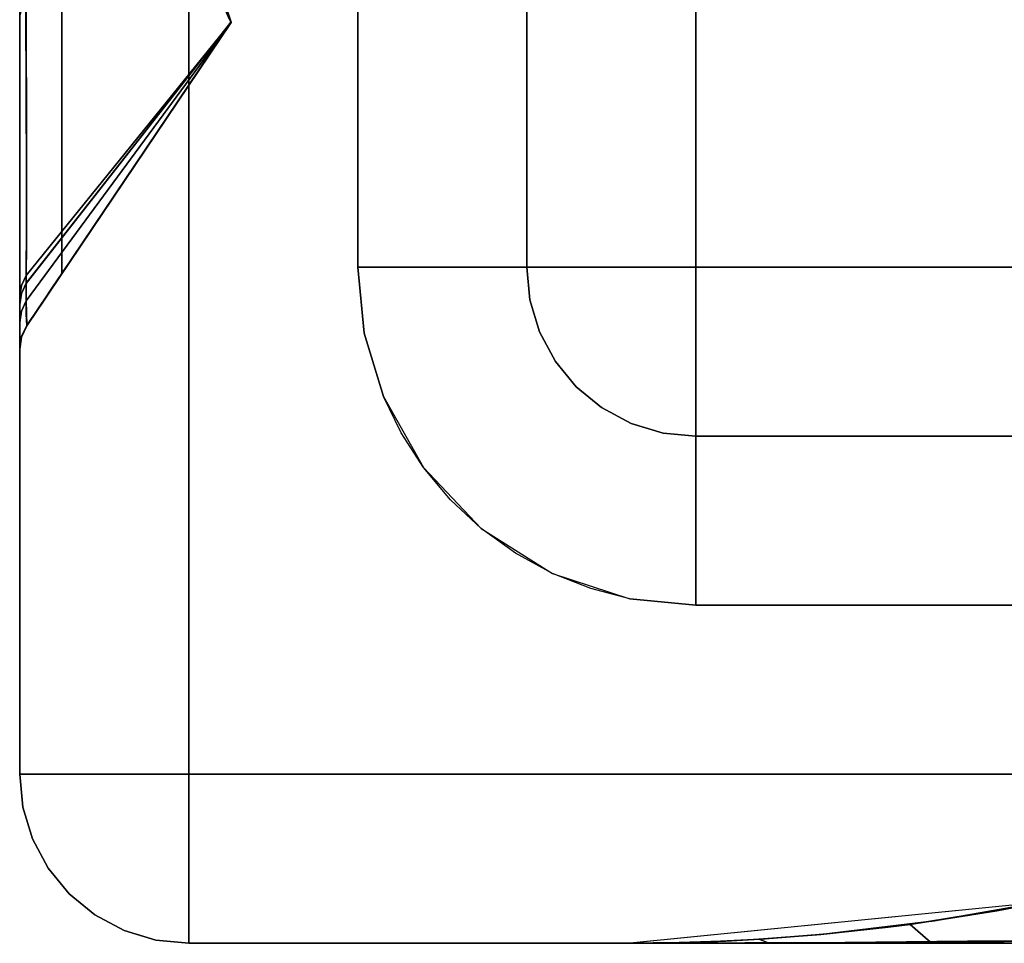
# Model space of a CAD drawing. Header units: centimetres. Extents: x -18 to 18, y -18 to 18.
# Tile 1 of 45: x -18 to -15.7, y -18 to -15.8. Entities that reach past the tile are written whole.
import ezdxf

# ---------------------------------------------------------------- set-up
doc = ezdxf.new("R2010")
doc.units = ezdxf.units.CM
doc.layers.get('0').update_dxf_attribs({"true_color": 0x5890e1})

msp = doc.modelspace()

# ---------------------------------------------------------------- linework, layer by layer
at = {"color": 183, "true_color": 0x8c58e1}
for points in [[(-17.9923, -17.6, 0), (-18, -17.6, 0), (-18, 17.6, 0), (-17.9923, 17.6, 0), (-17.9695, 17.6, 0), (-17.9325, 17.6, 0), (-17.8827, 17.6, 0), (-17.8221, 17.6, 0), (-17.753, 17.6, 0), (-17.678, 17.6, 0), (-17.6, 17.6, 0), (-17.6, -17.6, 0), (-17.678, -17.6, 0), (-17.753, -17.6, 0), (-17.8221, -17.6, 0), (-17.8827, -17.6, 0), (-17.9325, -17.6, 0), (-17.9695, -17.6, 0)], [(-18, 17.6, 0), (-18, -17.6, 0), (-18, -17.6, 0), (-18, 17.6, 0)], [(-17.678, 17.6, 0), (-17.753, 17.6, 0), (-17.8221, 17.6, 0), (-17.8827, 17.6, 0), (-17.9325, 17.6, 0), (-17.9695, 17.6, 0), (-17.9923, 17.6, 0), (-18, 17.6, 0), (-18, -17.6, 0), (-17.9923, -17.6, 0), (-17.9695, -17.6, 0), (-17.9325, -17.6, 0), (-17.8827, -17.6, 0), (-17.8221, -17.6, 0), (-17.753, -17.6, 0), (-17.678, -17.6, 0), (-17.6, -17.6, 0), (-17.6, 17.6, 0)], [(17.6, 17.6, 0), (17.6, -17.6, 0), (-17.6, -17.6, 0), (-17.6, 17.6, 0)], [(-17.6, 17.6, 0), (-17.6, -17.6, 0), (17.6, -17.6, 0), (17.6, 17.6, 0)], [(-17.2, -16.4, 0), (-17.2, 16.4, 0), (-17.1227, 16.4, 0), (-17.0469, 16.4, 0), (-16.9771, 16.4, 0), (-16.9171, 16.4, 0), (-16.8678, 16.4, 0), (-16.8304, 16.4, 0), (-16.8075, 16.4, 0), (-16.8, 16.4, 0), (-16.8, -16.4, 0), (-16.8075, -16.4, 0), (-16.8304, -16.4, 0), (-16.8678, -16.4, 0), (-16.9171, -16.4, 0), (-16.9771, -16.4, 0), (-17.0469, -16.4, 0), (-17.1227, -16.4, 0)], [(-16.7923, -16.4, 0), (-16.8, -16.4, 0), (-16.8, 16.4, 0), (-16.7923, 16.4, 0), (-16.7695, 16.4, 0), (-16.7325, 16.4, 0), (-16.6827, 16.4, 0), (-16.6221, 16.4, 0), (-16.553, 16.4, 0), (-16.478, 16.4, 0), (-16.4, 16.4, 0), (-16.4, -16.4, 0), (-16.478, -16.4, 0), (-16.553, -16.4, 0), (-16.6221, -16.4, 0), (-16.6827, -16.4, 0), (-16.7325, -16.4, 0), (-16.7695, -16.4, 0)], [(-16.4, 16.4, 0), (16.4, 16.4, 0), (16.4, -16.4, 0), (-16.4, -16.4, 0)], [(-18, -16.5935, 0), (-18, -13.6169, 0), (-18, -13.6169, 0), (-18, -13.6174, 0), (-18, -13.6178, 0), (-18, -13.6177, 0), (-18, -13.618, 0), (-18, -13.6343, 0), (-18, -13.6333, 0), (-18, -13.7209, 0), (-18, -13.8863, 0), (-18, -14.1196, 0), (-18, -14.4087, 0), (-18, -14.7385, 0), (-18, -15.09, 0), (-18, -15.4429, 0), (-18, -15.7767, 0), (-18, -16.1876, 0), (-18, -16.3468, 0), (-18, -16.469, 0), (-18, -16.469, 0), (-18, -16.5623, 0), (-18, -16.5935, 0)], [(-17.9984, -13.7425, 0), (-18, -13.6169, 0), (-18, -16.5935, 0), (-17.9956, -16.5643, 0), (-17.9829, -16.5376, 0), (-17.9643, -16.51, 0), (-17.9438, -16.4794, 0), (-17.9221, -16.4472, 0), (-17.9, -16.4144, 0), (-17.9, -14.6161, 0), (-17.9121, -14.554, 0), (-17.9235, -14.4918, 0), (-17.9439, -14.3672, 0), (-17.9611, -14.2425, 0), (-17.9751, -14.1178, 0), (-17.986, -13.9929, 0), (-17.9938, -13.8678, 0)], [(-18, -13.6176, 0), (-18, -13.6176, 0), (-18, -13.6176, 0), (-18, -13.6176, 0), (-18, -13.6394, 0), (-18, -13.6389, 0), (-18, -13.6646, 0), (-18, -13.775, 0), (-18, -13.9448, 0), (-18, -14.3234, 0), (-18, -14.6753, 0), (-18, -15.0576, 0), (-18, -15.444, 0), (-18, -15.8079, 0), (-18, -16.0262, 0), (-18, -16.2162, 0), (-18, -16.3717, 0), (-18, -16.4879, 0), (-18, -16.5301, 0), (-18, -16.593, 0), (-18, -16.5938, 0), (-18, -16.5939, 0)], [(-17.9985, -13.7414, 0), (-18, -13.6176, 0), (-18, -16.5937, 0), (-17.9958, -16.5651, 0), (-17.9829, -16.538, 0), (-17.9672, -16.5147, 0), (-17.9469, -16.4846, 0), (-17.9238, -16.4503, 0), (-17.9, -16.4148, 0), (-17.9, -14.6169, 0), (-17.9122, -14.5547, 0), (-17.9236, -14.4924, 0), (-17.944, -14.3676, 0), (-17.9612, -14.2426, 0), (-17.9753, -14.1176, 0), (-17.9861, -13.9924, 0), (-17.9939, -13.8669, 0)], [(-18, -13.6178, 0), (-18, -13.6178, 0), (-18, -13.6178, 0), (-18, -13.6178, 0), (-18, -13.6397, 0), (-18, -13.6686, 0), (-18, -13.7785, 0), (-18, -13.9451, 0), (-18, -14.3237, 0), (-18, -14.6756, 0), (-18, -15.0579, 0), (-18, -15.4443, 0), (-18, -15.8082, 0), (-18, -16.0265, 0), (-18, -16.2164, 0), (-18, -16.3719, 0), (-18, -16.4882, 0), (-18, -16.5304, 0), (-18, -16.5932, 0), (-18, -16.5941, 0), (-18, -16.5942, 0)], [(-18, -13.6178, 0), (-18, -13.6178, 0), (-18, -13.6178, 0), (-18, -13.6178, 0), (-18, -13.6397, 0), (-18, -13.6686, 0), (-18, -13.7785, 0), (-18, -13.9451, 0), (-18, -14.3237, 0), (-18, -14.6756, 0), (-18, -15.0579, 0), (-18, -15.4443, 0), (-18, -15.8082, 0), (-18, -16.0265, 0), (-18, -16.2164, 0), (-18, -16.3719, 0), (-18, -16.4882, 0), (-18, -16.5304, 0), (-18, -16.5932, 0), (-18, -16.5941, 0), (-18, -16.5942, 0)], [(-18, -13.6178, 0), (-18, -13.6178, 0), (-18, -13.6178, 0), (-18, -13.6178, 0), (-18, -13.6397, 0), (-18, -13.6686, 0), (-18, -13.7785, 0), (-18, -13.9451, 0), (-18, -14.3237, 0), (-18, -14.6756, 0), (-18, -15.0579, 0), (-18, -15.4443, 0), (-18, -15.8082, 0), (-18, -16.0265, 0), (-18, -16.2164, 0), (-18, -16.3719, 0), (-18, -16.4882, 0), (-18, -16.5304, 0), (-18, -16.5932, 0), (-18, -16.5941, 0), (-18, -16.5942, 0)], [(-18, -13.6178, 0), (-18, -13.6178, 0), (-18, -13.6178, 0), (-18, -13.6178, 0), (-18, -13.6397, 0), (-18, -13.6686, 0), (-18, -13.7785, 0), (-18, -13.9451, 0), (-18, -14.3237, 0), (-18, -14.6756, 0), (-18, -15.0579, 0), (-18, -15.4443, 0), (-18, -15.8082, 0), (-18, -16.0265, 0), (-18, -16.2164, 0), (-18, -16.3719, 0), (-18, -16.4882, 0), (-18, -16.5304, 0), (-18, -16.5932, 0), (-18, -16.5941, 0), (-18, -16.5942, 0)], [(-17.9985, -13.7417, 0), (-18, -13.6178, 0), (-18, -16.594, 0), (-17.9958, -16.5654, 0), (-17.9829, -16.5383, 0), (-17.9672, -16.515, 0), (-17.9469, -16.4849, 0), (-17.9238, -16.4505, 0), (-17.9, -16.4151, 0), (-17.9, -14.6172, 0), (-17.9122, -14.555, 0), (-17.9236, -14.4927, 0), (-17.944, -14.3679, 0), (-17.9612, -14.2429, 0), (-17.9753, -14.1179, 0), (-17.9861, -13.9926, 0), (-17.9939, -13.8672, 0)], [(-17.9985, -13.7417, 0), (-18, -13.6178, 0), (-18, -16.594, 0), (-17.9958, -16.5654, 0), (-17.9829, -16.5383, 0), (-17.9672, -16.515, 0), (-17.9469, -16.4849, 0), (-17.9238, -16.4505, 0), (-17.9, -16.4151, 0), (-17.9, -14.6172, 0), (-17.9122, -14.555, 0), (-17.9236, -14.4927, 0), (-17.944, -14.3679, 0), (-17.9612, -14.2429, 0), (-17.9753, -14.1179, 0), (-17.9861, -13.9926, 0), (-17.9939, -13.8672, 0)], [(-17.9985, -13.7417, 0), (-18, -13.6178, 0), (-18, -16.594, 0), (-17.9958, -16.5654, 0), (-17.9829, -16.5383, 0), (-17.9672, -16.515, 0), (-17.9469, -16.4849, 0), (-17.9238, -16.4505, 0), (-17.9, -16.4151, 0), (-17.9, -14.6172, 0), (-17.9122, -14.555, 0), (-17.9236, -14.4927, 0), (-17.944, -14.3679, 0), (-17.9612, -14.2429, 0), (-17.9753, -14.1179, 0), (-17.9861, -13.9926, 0), (-17.9939, -13.8672, 0)], [(-17.9985, -13.7417, 0), (-18, -13.6178, 0), (-18, -16.594, 0), (-17.9958, -16.5654, 0), (-17.9829, -16.5383, 0), (-17.9672, -16.515, 0), (-17.9469, -16.4849, 0), (-17.9238, -16.4505, 0), (-17.9, -16.4151, 0), (-17.9, -14.6172, 0), (-17.9122, -14.555, 0), (-17.9236, -14.4927, 0), (-17.944, -14.3679, 0), (-17.9612, -14.2429, 0), (-17.9753, -14.1179, 0), (-17.9861, -13.9926, 0), (-17.9939, -13.8672, 0)], [(-17.9, -16.4144, 0), (-17.4999, -15.8201, 0), (-17.9, -14.6161, 0)], [(-17.9, -16.4148, 0), (-17.4999, -15.8207, 0), (-17.9, -14.6169, 0)], [(-17.9, -16.4151, 0), (-17.4999, -15.821, 0), (-17.9, -14.6172, 0)], [(-17.9, -16.4151, 0), (-17.4999, -15.821, 0), (-17.9, -14.6172, 0)], [(-17.9, -16.4151, 0), (-17.4999, -15.821, 0), (-17.9, -14.6172, 0)], [(-17.9, -16.4151, 0), (-17.4999, -15.821, 0), (-17.9, -14.6172, 0)], [(-17.6464, -15.4775, 0), (-17.6305, -15.5179, 0), (-17.6012, -15.5906, 0), (-17.5722, -15.6597, 0), (-17.5454, -15.7214, 0), (-17.5227, -15.772, 0), (-17.5064, -15.8071, 0), (-17.5002, -15.8199, 0), (-17.9844, -16.4379, 0), (-17.9839, -16.3253, 0), (-17.9841, -16.1757, 0), (-17.9847, -15.9932, 0), (-17.9857, -15.7835, 0)], [(-17.6464, -15.4778, 0), (-17.6305, -15.5181, 0), (-17.6012, -15.5909, 0), (-17.5722, -15.66, 0), (-17.5454, -15.7217, 0), (-17.5227, -15.7723, 0), (-17.5064, -15.8074, 0), (-17.5002, -15.8202, 0), (-17.9844, -16.4382, 0), (-17.9839, -16.3256, 0), (-17.9841, -16.1759, 0), (-17.9847, -15.9935, 0), (-17.9857, -15.7838, 0)], [(-17.6464, -15.4778, 0), (-17.6305, -15.5181, 0), (-17.6012, -15.5909, 0), (-17.5722, -15.66, 0), (-17.5454, -15.7217, 0), (-17.5227, -15.7723, 0), (-17.5064, -15.8074, 0), (-17.5002, -15.8202, 0), (-17.9844, -16.4382, 0), (-17.9839, -16.3256, 0), (-17.9841, -16.1759, 0), (-17.9847, -15.9935, 0), (-17.9857, -15.7838, 0)], [(-17.6464, -15.4778, 0), (-17.6305, -15.5181, 0), (-17.6012, -15.5909, 0), (-17.5722, -15.66, 0), (-17.5454, -15.7217, 0), (-17.5227, -15.7723, 0), (-17.5064, -15.8074, 0), (-17.5002, -15.8202, 0), (-17.9844, -16.4382, 0), (-17.9839, -16.3256, 0), (-17.9841, -16.1759, 0), (-17.9847, -15.9935, 0), (-17.9857, -15.7838, 0)], [(-17.6464, -15.4778, 0), (-17.6305, -15.5181, 0), (-17.6012, -15.5909, 0), (-17.5722, -15.66, 0), (-17.5454, -15.7217, 0), (-17.5227, -15.7723, 0), (-17.5064, -15.8074, 0), (-17.5002, -15.8202, 0), (-17.9844, -16.4382, 0), (-17.9839, -16.3256, 0), (-17.9841, -16.1759, 0), (-17.9847, -15.9935, 0), (-17.9857, -15.7838, 0)], [(-17.61, -15.5682, 0), (-17.586, -15.6263, 0), (-17.5809, -15.6384, 0), (-17.5532, -15.7031, 0), (-17.5284, -15.7586, 0), (-17.5089, -15.801, 0), (-17.4998, -15.8201, 0), (-17.9845, -16.4198, 0), (-17.9838, -16.3011, 0), (-17.9836, -16.1475, 0), (-17.9839, -15.9629, 0), (-17.9847, -15.7527, 0), (-17.6409, -15.4908, 0)], [(-17.9961, -15.7642, 0), (-17.9847, -15.7527, 0), (-17.9836, -16.1475, 0), (-17.9845, -16.4198, 0), (-17.996, -16.4434, 0), (-18, -16.469, 0), (-18, -16.3468, 0), (-18, -16.1876, 0), (-18, -15.7767, 0)], [(-18, -16.0262, 0), (-18, -15.8079, 0), (-17.9963, -15.7952, 0), (-17.9857, -15.7835, 0), (-17.9841, -16.1757, 0), (-17.9839, -16.3253, 0), (-17.9844, -16.4379, 0), (-17.996, -16.4619, 0), (-18, -16.4879, 0), (-18, -16.3717, 0), (-18, -16.2162, 0)], [(-17.9839, -16.3256, 0), (-17.9844, -16.4382, 0), (-17.996, -16.4622, 0), (-18, -16.4882, 0), (-18, -16.3719, 0), (-18, -16.2164, 0), (-18, -16.0265, 0), (-18, -15.8082, 0), (-17.9963, -15.7955, 0), (-17.9857, -15.7838, 0), (-17.9841, -16.1759, 0)], [(-17.9963, -15.7955, 0), (-17.9857, -15.7838, 0), (-17.9841, -16.1759, 0), (-17.9839, -16.3256, 0), (-17.9844, -16.4382, 0), (-17.996, -16.4622, 0), (-18, -16.4882, 0), (-18, -16.3719, 0), (-18, -16.2164, 0), (-18, -16.0265, 0), (-18, -15.8082, 0)], [(-17.9839, -16.3256, 0), (-17.9844, -16.4382, 0), (-17.996, -16.4622, 0), (-18, -16.4882, 0), (-18, -16.3719, 0), (-18, -16.2164, 0), (-18, -16.0265, 0), (-18, -15.8082, 0), (-17.9963, -15.7955, 0), (-17.9857, -15.7838, 0), (-17.9841, -16.1759, 0)], [(-17.9839, -16.3256, 0), (-17.9844, -16.4382, 0), (-17.996, -16.4622, 0), (-18, -16.4882, 0), (-18, -16.3719, 0), (-18, -16.2164, 0), (-18, -16.0265, 0), (-18, -15.8082, 0), (-17.9963, -15.7955, 0), (-17.9857, -15.7838, 0), (-17.9841, -16.1759, 0)], [(-17.9845, -16.4198, 0), (-17.4998, -15.8201, 0), (-17.4998, -15.8201, 0), (-17.4998, -15.8201, 0), (-17.9829, -16.5377, 0), (-17.985, -16.5106, 0)], [(-17.5002, -15.8199, 0), (-17.4998, -15.8207, 0), (-17.4998, -15.8207, 0), (-17.9847, -16.4792, 0), (-17.9844, -16.4379, 0)], [(-17.5002, -15.8202, 0), (-17.4998, -15.821, 0), (-17.4998, -15.821, 0), (-17.9847, -16.4795, 0), (-17.9844, -16.4382, 0)], [(-17.5002, -15.8202, 0), (-17.4998, -15.821, 0), (-17.4998, -15.821, 0), (-17.9847, -16.4795, 0), (-17.9844, -16.4382, 0)], [(-17.5002, -15.8202, 0), (-17.4998, -15.821, 0), (-17.4998, -15.821, 0), (-17.9847, -16.4795, 0), (-17.9844, -16.4382, 0)], [(-17.5002, -15.8202, 0), (-17.4998, -15.821, 0), (-17.4998, -15.821, 0), (-17.9847, -16.4795, 0), (-17.9844, -16.4382, 0)], [(-17.9834, -16.5379, 0), (-17.9847, -16.4792, 0), (-17.4998, -15.8207, 0), (-17.4998, -15.8207, 0)], [(-17.9834, -16.5382, 0), (-17.9847, -16.4795, 0), (-17.4998, -15.821, 0), (-17.4998, -15.821, 0)], [(-17.9834, -16.5382, 0), (-17.9847, -16.4795, 0), (-17.4998, -15.821, 0), (-17.4998, -15.821, 0)], [(-17.9834, -16.5382, 0), (-17.9847, -16.4795, 0), (-17.4998, -15.821, 0), (-17.4998, -15.821, 0)], [(-17.9834, -16.5382, 0), (-17.9847, -16.4795, 0), (-17.4998, -15.821, 0), (-17.4998, -15.821, 0)], [(-17.983, -16.538, 0), (-17.9834, -16.5379, 0), (-17.4998, -15.8207, 0), (-17.4998, -15.8207, 0)], [(-17.983, -16.5383, 0), (-17.9834, -16.5382, 0), (-17.4998, -15.821, 0), (-17.4998, -15.821, 0)], [(-17.983, -16.5383, 0), (-17.9834, -16.5382, 0), (-17.4998, -15.821, 0), (-17.4998, -15.821, 0)], [(-17.983, -16.5383, 0), (-17.9834, -16.5382, 0), (-17.4998, -15.821, 0), (-17.4998, -15.821, 0)], [(-17.983, -16.5383, 0), (-17.9834, -16.5382, 0), (-17.4998, -15.821, 0), (-17.4998, -15.821, 0)], [(-17.4998, -15.8207, 0), (-17.4999, -15.8207, 0), (-17.9, -16.4148, 0), (-17.9469, -16.4846, 0), (-17.9672, -16.5147, 0), (-17.9829, -16.538, 0), (-17.983, -16.538, 0)], [(-17.4998, -15.821, 0), (-17.4999, -15.821, 0), (-17.9, -16.4151, 0), (-17.9469, -16.4849, 0), (-17.9672, -16.515, 0), (-17.9829, -16.5383, 0), (-17.983, -16.5383, 0)], [(-17.4998, -15.821, 0), (-17.4999, -15.821, 0), (-17.9, -16.4151, 0), (-17.9469, -16.4849, 0), (-17.9672, -16.515, 0), (-17.9829, -16.5383, 0), (-17.983, -16.5383, 0)], [(-17.4998, -15.821, 0), (-17.4999, -15.821, 0), (-17.9, -16.4151, 0), (-17.9469, -16.4849, 0), (-17.9672, -16.515, 0), (-17.9829, -16.5383, 0), (-17.983, -16.5383, 0)], [(-17.4998, -15.821, 0), (-17.4999, -15.821, 0), (-17.9, -16.4151, 0), (-17.9469, -16.4849, 0), (-17.9672, -16.515, 0), (-17.9829, -16.5383, 0), (-17.983, -16.5383, 0)], [(-17.4998, -15.8201, 0), (-17.4999, -15.8201, 0), (-17.9, -16.4144, 0), (-17.9438, -16.4794, 0), (-17.9643, -16.51, 0), (-17.9829, -16.5376, 0), (-17.9829, -16.5377, 0)], [(-16.9171, -16.4, 0), (-16.8678, -16.4, 0), (-16.8304, -16.4, 0), (-16.8075, -16.4, 0), (-16.8, -16.4, 0), (-16.7924, -16.4773, 0), (-16.7695, -16.5531, 0), (-16.7321, -16.6229, 0), (-16.6828, -16.6828, 0), (-16.6228, -16.7322, 0), (-16.553, -16.7696, 0), (-16.4773, -16.7925, 0), (-16.4, -16.8, 0), (-16.4, -16.8067, 0), (-16.4, -16.8281, 0), (-16.4, -16.8652, 0), (-16.4, -16.9172, 0), (-16.4, -16.9811, 0), (-16.4, -17.0528, 0), (-16.4, -17.1272, 0), (-16.4, -17.2, 0), (-16.556, -17.1846, 0), (-16.6484, -17.1604, 0), (-16.7393, -17.1245, 0), (-16.8264, -17.0769, 0), (-16.9075, -17.0184, 0), (-16.9807, -16.9503, 0), (-17.0443, -16.8741, 0), (-17.0973, -16.7921, 0), (-17.1391, -16.7061, 0), (-17.1846, -16.5561, 0), (-17.2, -16.4, 0), (-17.1227, -16.4, 0), (-17.0469, -16.4, 0), (-16.9771, -16.4, 0)], [(-16.4, -16.4, 0), (-16.4, -16.4, 0), (-16.4, -16.478, 0), (-16.4, -16.553, 0), (-16.4, -16.6222, 0), (-16.4, -16.6828, 0), (-16.4, -16.7325, 0), (-16.4, -16.7695, 0), (-16.4, -16.7923, 0), (-16.4, -16.8, 0), (-16.4773, -16.7925, 0), (-16.553, -16.7696, 0), (-16.6228, -16.7322, 0), (-16.6828, -16.6828, 0), (-16.7321, -16.6229, 0), (-16.7695, -16.5531, 0), (-16.7924, -16.4773, 0), (-16.8, -16.4, 0), (-16.7923, -16.4, 0), (-16.7695, -16.4, 0), (-16.7325, -16.4, 0), (-16.6827, -16.4, 0), (-16.6221, -16.4, 0), (-16.553, -16.4, 0), (-16.478, -16.4, 0), (-16.4, -16.4, 0), (-16.4, -16.4, 0), (-16.4, -16.4, 0), (-16.4, -16.4, 0), (-16.4, -16.4, 0), (-16.4, -16.4, 0), (-16.4, -16.4, 0), (-16.4, -16.4, 0), (-16.4, -16.4, 0), (-16.4, -16.4, 0), (-16.4, -16.4, 0), (-16.4, -16.4, 0), (-16.4, -16.4, 0), (-16.4, -16.4, 0), (-16.4, -16.4, 0)], [(16.4, -16.7923, 0), (16.4, -16.8, 0), (-16.4, -16.8, 0), (-16.4, -16.7923, 0), (-16.4, -16.7695, 0), (-16.4, -16.7325, 0), (-16.4, -16.6828, 0), (-16.4, -16.6222, 0), (-16.4, -16.553, 0), (-16.4, -16.478, 0), (-16.4, -16.4, 0), (16.4, -16.4, 0), (16.4, -16.478, 0), (16.4, -16.553, 0), (16.4, -16.6222, 0), (16.4, -16.6828, 0), (16.4, -16.7325, 0), (16.4, -16.7695, 0)], [(-17.996, -16.4434, 0), (-17.9845, -16.4198, 0), (-17.985, -16.5106, 0), (-17.9829, -16.5377, 0), (-17.9956, -16.5644, 0), (-18, -16.5935, 0), (-18, -16.5623, 0), (-18, -16.469, 0)], [(-18, -16.5301, 0), (-18, -16.4879, 0), (-17.996, -16.4619, 0), (-17.9844, -16.4379, 0), (-17.9847, -16.4792, 0), (-17.9961, -16.5036, 0)], [(-18, -16.5304, 0), (-18, -16.4882, 0), (-17.996, -16.4622, 0), (-17.9844, -16.4382, 0), (-17.9847, -16.4795, 0), (-17.9961, -16.5039, 0)], [(-18, -16.5304, 0), (-18, -16.4882, 0), (-17.996, -16.4622, 0), (-17.9844, -16.4382, 0), (-17.9847, -16.4795, 0), (-17.9961, -16.5039, 0)], [(-18, -16.5304, 0), (-18, -16.4882, 0), (-17.996, -16.4622, 0), (-17.9844, -16.4382, 0), (-17.9847, -16.4795, 0), (-17.9961, -16.5039, 0)], [(-18, -16.5304, 0), (-18, -16.4882, 0), (-17.996, -16.4622, 0), (-17.9844, -16.4382, 0), (-17.9847, -16.4795, 0), (-17.9961, -16.5039, 0)], [(-17.9957, -16.5642, 0), (-18, -16.593, 0), (-18, -16.5301, 0), (-17.9961, -16.5036, 0), (-17.9847, -16.4792, 0), (-17.9834, -16.5379, 0)], [(-17.9957, -16.5645, 0), (-18, -16.5932, 0), (-18, -16.5304, 0), (-17.9961, -16.5039, 0), (-17.9847, -16.4795, 0), (-17.9834, -16.5382, 0)], [(-17.9957, -16.5645, 0), (-18, -16.5932, 0), (-18, -16.5304, 0), (-17.9961, -16.5039, 0), (-17.9847, -16.4795, 0), (-17.9834, -16.5382, 0)], [(-17.9957, -16.5645, 0), (-18, -16.5932, 0), (-18, -16.5304, 0), (-17.9961, -16.5039, 0), (-17.9847, -16.4795, 0), (-17.9834, -16.5382, 0)], [(-17.9957, -16.5645, 0), (-18, -16.5932, 0), (-18, -16.5304, 0), (-17.9961, -16.5039, 0), (-17.9847, -16.4795, 0), (-17.9834, -16.5382, 0)], [(-17.9956, -16.5644, 0), (-17.9829, -16.5377, 0), (-17.9829, -16.5376, 0), (-17.9956, -16.5643, 0), (-18, -16.5935, 0), (-18, -16.5935, 0)], [(-17.9956, -16.5646, 0), (-18, -16.5938, 0), (-18, -16.593, 0), (-17.9957, -16.5642, 0), (-17.9834, -16.5379, 0), (-17.983, -16.538, 0)], [(-17.9956, -16.5646, 0), (-17.983, -16.538, 0), (-17.9829, -16.538, 0), (-17.9958, -16.5651, 0), (-18, -16.5936, 0), (-18, -16.5939, 0), (-18, -16.5938, 0)], [(-18, -16.5941, 0), (-18, -16.5932, 0), (-17.9957, -16.5645, 0), (-17.9834, -16.5382, 0), (-17.983, -16.5383, 0), (-17.9956, -16.5649, 0)], [(-18, -16.5941, 0), (-18, -16.5932, 0), (-17.9957, -16.5645, 0), (-17.9834, -16.5382, 0), (-17.983, -16.5383, 0), (-17.9956, -16.5649, 0)], [(-18, -16.5941, 0), (-18, -16.5932, 0), (-17.9957, -16.5645, 0), (-17.9834, -16.5382, 0), (-17.983, -16.5383, 0), (-17.9956, -16.5649, 0)], [(-18, -16.5941, 0), (-18, -16.5932, 0), (-17.9957, -16.5645, 0), (-17.9834, -16.5382, 0), (-17.983, -16.5383, 0), (-17.9956, -16.5649, 0)], [(-17.9956, -16.5649, 0), (-17.983, -16.5383, 0), (-17.9829, -16.5383, 0), (-17.9958, -16.5654, 0), (-18, -16.5939, 0), (-18, -16.5942, 0), (-18, -16.5941, 0)], [(-17.9956, -16.5649, 0), (-17.983, -16.5383, 0), (-17.9829, -16.5383, 0), (-17.9958, -16.5654, 0), (-18, -16.5939, 0), (-18, -16.5942, 0), (-18, -16.5941, 0)], [(-17.9956, -16.5649, 0), (-17.983, -16.5383, 0), (-17.9829, -16.5383, 0), (-17.9958, -16.5654, 0), (-18, -16.5939, 0), (-18, -16.5942, 0), (-18, -16.5941, 0)], [(-17.9956, -16.5649, 0), (-17.983, -16.5383, 0), (-17.9829, -16.5383, 0), (-17.9958, -16.5654, 0), (-18, -16.5939, 0), (-18, -16.5942, 0), (-18, -16.5941, 0)], [(16.4, -16.8304, 0), (16.4, -16.8674, 0), (16.4, -16.9172, 0), (16.4, -16.9778, 0), (16.4, -17.0469, 0), (16.4, -17.122, 0), (16.4, -17.2, 0), (-16.4, -17.2, 0), (-16.4, -17.122, 0), (-16.4, -17.0469, 0), (-16.4, -16.9778, 0), (-16.4, -16.9172, 0), (-16.4, -16.8674, 0), (-16.4, -16.8304, 0), (-16.4, -16.8077, 0), (-16.4, -16.8, 0), (16.4, -16.8, 0), (16.4, -16.8077, 0)], [(-17.6, -17.6, 0), (-17.6, -17.678, 0), (-17.6, -17.753, 0), (-17.6, -17.8222, 0), (-17.6, -17.8828, 0), (-17.6, -17.9325, 0), (-17.6, -17.9695, 0), (-17.6, -17.9923, 0), (-17.6, -18, 0), (-17.678, -17.9923, 0), (-17.753, -17.9695, 0), (-17.8221, -17.9325, 0), (-17.8827, -17.8828, 0), (-17.9325, -17.8222, 0), (-17.9695, -17.753, 0), (-17.9923, -17.678, 0), (-18, -17.6, 0), (-17.9923, -17.6, 0), (-17.9695, -17.6, 0), (-17.9325, -17.6, 0), (-17.8827, -17.6, 0), (-17.8221, -17.6, 0), (-17.753, -17.6, 0), (-17.678, -17.6, 0), (-17.6, -17.6, 0), (-17.6, -17.6, 0), (-17.6, -17.6, 0), (-17.6, -17.6, 0), (-17.6, -17.6, 0), (-17.6, -17.6, 0), (-17.6, -17.6, 0), (-17.6, -17.6, 0), (-17.6, -17.6, 0), (-17.6, -17.6, 0), (-17.6, -17.6, 0), (-17.6, -17.6, 0), (-17.6, -17.6, 0), (-17.6, -17.6, 0), (-17.6, -17.6, 0), (-17.6, -17.6, 0)], [(-17.6, -18, 0), (-17.6, -18, 0), (-17.678, -17.9923, 0), (-17.753, -17.9695, 0), (-17.8221, -17.9325, 0), (-17.8827, -17.8828, 0), (-17.9325, -17.8222, 0), (-17.9695, -17.753, 0), (-17.9923, -17.678, 0), (-18, -17.6, 0), (-18, -17.6, 0), (-17.9923, -17.678, 0), (-17.9695, -17.753, 0), (-17.9325, -17.8222, 0), (-17.8827, -17.8828, 0), (-17.8221, -17.9325, 0), (-17.753, -17.9695, 0), (-17.678, -17.9923, 0)], [(-17.6, -17.6, 0), (-17.678, -17.6, 0), (-17.753, -17.6, 0), (-17.8221, -17.6, 0), (-17.8827, -17.6, 0), (-17.9325, -17.6, 0), (-17.9695, -17.6, 0), (-17.9923, -17.6, 0), (-18, -17.6, 0), (-17.9923, -17.678, 0), (-17.9695, -17.753, 0), (-17.9325, -17.8222, 0), (-17.8827, -17.8828, 0), (-17.8221, -17.9325, 0), (-17.753, -17.9695, 0), (-17.678, -17.9923, 0), (-17.6, -18, 0), (-17.6, -17.9923, 0), (-17.6, -17.9695, 0), (-17.6, -17.9325, 0), (-17.6, -17.8828, 0), (-17.6, -17.8222, 0), (-17.6, -17.753, 0), (-17.6, -17.678, 0), (-17.6, -17.6, 0), (-17.6, -17.6, 0), (-17.6, -17.6, 0), (-17.6, -17.6, 0), (-17.6, -17.6, 0), (-17.6, -17.6, 0), (-17.6, -17.6, 0), (-17.6, -17.6, 0)], [(17.6, -17.9923, 0), (17.6, -18, 0), (-17.6, -18, 0), (-17.6, -17.9923, 0), (-17.6, -17.9695, 0), (-17.6, -17.9325, 0), (-17.6, -17.8828, 0), (-17.6, -17.8222, 0), (-17.6, -17.753, 0), (-17.6, -17.678, 0), (-17.6, -17.6, 0), (17.6, -17.6, 0), (17.6, -17.678, 0), (17.6, -17.753, 0), (17.6, -17.8222, 0), (17.6, -17.8828, 0), (17.6, -17.9325, 0), (17.6, -17.9695, 0)], [(-17.6, -18, 0), (17.6, -18, 0), (17.6, -17.9923, 0), (17.6, -17.9695, 0), (17.6, -17.9325, 0), (17.6, -17.8828, 0), (17.6, -17.8222, 0), (17.6, -17.753, 0), (17.6, -17.678, 0), (17.6, -17.6, 0), (-17.6, -17.6, 0), (-17.6, -17.678, 0), (-17.6, -17.753, 0), (-17.6, -17.8222, 0), (-17.6, -17.8828, 0), (-17.6, -17.9325, 0), (-17.6, -17.9695, 0), (-17.6, -17.9923, 0)], [(-15.6231, -17.9116, 0), (-15.6231, -17.9115, 0), (-15.4614, -17.8782, 0), (-15.4614, -17.8781, 0), (-15.2512, -17.8263, 0), (-15.0503, -17.768, 0), (-14.8658, -17.7067, 0), (-14.7031, -17.6464, 0), (-14.397, -17.9858, 0), (-14.7473, -17.9881, 0), (-15.1216, -17.9912, 0), (-15.4957, -17.9945, 0), (-15.8449, -17.9973, 0), (-15.8928, -17.9553, 0)], [(-15.6228, -17.9116, 0), (-15.6228, -17.9115, 0), (-15.4611, -17.8782, 0), (-15.4611, -17.8781, 0), (-15.2509, -17.8263, 0), (-15.05, -17.768, 0), (-14.8656, -17.7067, 0), (-14.7028, -17.6464, 0), (-14.3968, -17.9858, 0), (-14.747, -17.9881, 0), (-15.1213, -17.9912, 0), (-15.4954, -17.9945, 0), (-15.8446, -17.9973, 0), (-15.8925, -17.9553, 0)], [(-15.6228, -17.9116, 0), (-15.6228, -17.9115, 0), (-15.4611, -17.8782, 0), (-15.4611, -17.8781, 0), (-15.2509, -17.8263, 0), (-15.05, -17.768, 0), (-14.8656, -17.7067, 0), (-14.7028, -17.6464, 0), (-14.3968, -17.9858, 0), (-14.747, -17.9881, 0), (-15.1213, -17.9912, 0), (-15.4954, -17.9945, 0), (-15.8446, -17.9973, 0), (-15.8925, -17.9553, 0)], [(-15.6228, -17.9116, 0), (-15.6228, -17.9115, 0), (-15.4611, -17.8782, 0), (-15.4611, -17.8781, 0), (-15.2509, -17.8263, 0), (-15.05, -17.768, 0), (-14.8656, -17.7067, 0), (-14.7028, -17.6464, 0), (-14.3968, -17.9858, 0), (-14.747, -17.9881, 0), (-15.1213, -17.9912, 0), (-15.4954, -17.9945, 0), (-15.8446, -17.9973, 0), (-15.8925, -17.9553, 0)], [(-15.6228, -17.9116, 0), (-15.6228, -17.9115, 0), (-15.4611, -17.8782, 0), (-15.4611, -17.8781, 0), (-15.2509, -17.8263, 0), (-15.05, -17.768, 0), (-14.8656, -17.7067, 0), (-14.7028, -17.6464, 0), (-14.3968, -17.9858, 0), (-14.747, -17.9881, 0), (-15.1213, -17.9912, 0), (-15.4954, -17.9945, 0), (-15.8446, -17.9973, 0), (-15.8925, -17.9553, 0)], [(-16.4392, -17.9985, 0), (-16.563, -18, 0), (-13.5869, -18, 0), (-13.6155, -17.9958, 0), (-13.6426, -17.9829, 0), (-13.6659, -17.9672, 0), (-13.696, -17.947, 0), (-13.7303, -17.9238, 0), (-13.7657, -17.9, 0), (-15.5637, -17.9, 0), (-15.6259, -17.9122, 0), (-15.6882, -17.9236, 0), (-15.8129, -17.944, 0), (-15.9378, -17.9612, 0), (-16.0629, -17.9753, 0), (-16.1882, -17.9862, 0), (-16.3136, -17.9939, 0)], [(-16.4373, -17.9985, 0), (-16.5628, -18, 0), (-13.5863, -18, 0), (-13.6155, -17.9956, 0), (-13.6421, -17.983, 0), (-13.6697, -17.9644, 0), (-13.7003, -17.9438, 0), (-13.7325, -17.9221, 0), (-13.7653, -17.9, 0), (-15.5637, -17.9, 0), (-15.6258, -17.9122, 0), (-15.6879, -17.9236, 0), (-15.8125, -17.9439, 0), (-15.9372, -17.9611, 0), (-16.0619, -17.9752, 0), (-16.1868, -17.986, 0), (-16.3119, -17.9938, 0)], [(-16.4389, -17.9985, 0), (-16.5627, -18, 0), (-13.5866, -18, 0), (-13.6152, -17.9958, 0), (-13.6423, -17.9829, 0), (-13.6656, -17.9672, 0), (-13.6957, -17.947, 0), (-13.73, -17.9238, 0), (-13.7655, -17.9, 0), (-15.5634, -17.9, 0), (-15.6256, -17.9122, 0), (-15.6879, -17.9236, 0), (-15.8127, -17.944, 0), (-15.9377, -17.9612, 0), (-16.0627, -17.9753, 0), (-16.1879, -17.9862, 0), (-16.3133, -17.9939, 0)], [(-16.4389, -17.9985, 0), (-16.5627, -18, 0), (-13.5866, -18, 0), (-13.6152, -17.9958, 0), (-13.6423, -17.9829, 0), (-13.6656, -17.9672, 0), (-13.6957, -17.947, 0), (-13.73, -17.9238, 0), (-13.7655, -17.9, 0), (-15.5634, -17.9, 0), (-15.6256, -17.9122, 0), (-15.6879, -17.9236, 0), (-15.8127, -17.944, 0), (-15.9377, -17.9612, 0), (-16.0627, -17.9753, 0), (-16.1879, -17.9862, 0), (-16.3133, -17.9939, 0)], [(-16.4389, -17.9985, 0), (-16.5627, -18, 0), (-13.5866, -18, 0), (-13.6152, -17.9958, 0), (-13.6423, -17.9829, 0), (-13.6656, -17.9672, 0), (-13.6957, -17.947, 0), (-13.73, -17.9238, 0), (-13.7655, -17.9, 0), (-15.5634, -17.9, 0), (-15.6256, -17.9122, 0), (-15.6879, -17.9236, 0), (-15.8127, -17.944, 0), (-15.9377, -17.9612, 0), (-16.0627, -17.9753, 0), (-16.1879, -17.9862, 0), (-16.3133, -17.9939, 0)], [(-16.4389, -17.9985, 0), (-16.5627, -18, 0), (-13.5866, -18, 0), (-13.6152, -17.9958, 0), (-13.6423, -17.9829, 0), (-13.6656, -17.9672, 0), (-13.6957, -17.947, 0), (-13.73, -17.9238, 0), (-13.7655, -17.9, 0), (-15.5634, -17.9, 0), (-15.6256, -17.9122, 0), (-15.6879, -17.9236, 0), (-15.8126, -17.944, 0), (-15.9375, -17.9612, 0), (-16.0627, -17.9753, 0), (-16.1879, -17.9862, 0), (-16.3133, -17.9939, 0)], [(-16.2274, -17.9994, 0), (-16.2502, -17.9904, 0), (-16.104, -17.9791, 0), (-15.9449, -17.962, 0), (-15.945, -17.962, 0), (-15.8928, -17.9553, 0), (-15.8449, -17.9973, 0), (-16.0499, -17.9986, 0)], [(-16.2271, -17.9994, 0), (-16.25, -17.9904, 0), (-16.1037, -17.9791, 0), (-15.9446, -17.962, 0), (-15.9447, -17.962, 0), (-15.8925, -17.9553, 0), (-15.8446, -17.9973, 0), (-16.0496, -17.9986, 0)], [(-16.2271, -17.9994, 0), (-16.25, -17.9904, 0), (-16.1037, -17.9791, 0), (-15.9446, -17.962, 0), (-15.9447, -17.962, 0), (-15.8925, -17.9553, 0), (-15.8446, -17.9973, 0), (-16.0496, -17.9986, 0)], [(-16.2271, -17.9994, 0), (-16.25, -17.9904, 0), (-16.1037, -17.9791, 0), (-15.9446, -17.962, 0), (-15.9447, -17.962, 0), (-15.8925, -17.9553, 0), (-15.8446, -17.9973, 0), (-16.0496, -17.9986, 0)], [(-16.2271, -17.9994, 0), (-16.25, -17.9904, 0), (-16.1037, -17.9791, 0), (-15.9446, -17.962, 0), (-15.9447, -17.962, 0), (-15.8925, -17.9553, 0), (-15.8446, -17.9973, 0), (-16.0496, -17.9986, 0)], [(-14.4155, -17.9961, 0), (-14.403, -18, 0), (-14.7368, -18, 0), (-15.0897, -18, 0), (-15.4412, -18, 0), (-15.771, -18, 0), (-16.0602, -18, 0), (-16.2934, -18, 0), (-16.4588, -18, 0), (-16.5464, -18, 0), (-16.5455, -18, 0), (-16.4541, -17.9999, 0), (-16.2838, -17.9993, 0), (-16.0462, -17.9978, 0), (-15.7569, -17.9953, 0), (-15.4318, -17.9923, 0), (-15.0893, -17.9892, 0), (-14.7482, -17.9866, 0), (-14.4271, -17.9847, 0)], [(-14.3853, -17.9964, 0), (-14.3727, -18, 0), (-14.7365, -18, 0), (-15.123, -18, 0), (-15.5052, -18, 0), (-15.8571, -18, 0), (-15.8449, -17.9973, 0), (-15.4957, -17.9945, 0), (-15.1216, -17.9912, 0), (-14.7473, -17.9881, 0), (-14.397, -17.9858, 0)], [(-14.3851, -17.9964, 0), (-14.3724, -18, 0), (-14.7363, -18, 0), (-15.1227, -18, 0), (-15.505, -18, 0), (-15.8569, -18, 0), (-15.8446, -17.9973, 0), (-15.4954, -17.9945, 0), (-15.1213, -17.9912, 0), (-14.747, -17.9881, 0), (-14.3968, -17.9858, 0)], [(-14.3851, -17.9964, 0), (-14.3724, -18, 0), (-14.7363, -18, 0), (-15.1227, -18, 0), (-15.505, -18, 0), (-15.8569, -18, 0), (-15.8446, -17.9973, 0), (-15.4954, -17.9945, 0), (-15.1213, -17.9912, 0), (-14.747, -17.9881, 0), (-14.3968, -17.9858, 0)], [(-14.3851, -17.9964, 0), (-14.3724, -18, 0), (-14.7363, -18, 0), (-15.1227, -18, 0), (-15.505, -18, 0), (-15.8569, -18, 0), (-15.8446, -17.9973, 0), (-15.4954, -17.9945, 0), (-15.1213, -17.9912, 0), (-14.747, -17.9881, 0), (-14.3968, -17.9858, 0)], [(-14.3851, -17.9964, 0), (-14.3724, -18, 0), (-14.7363, -18, 0), (-15.1227, -18, 0), (-15.505, -18, 0), (-15.8569, -18, 0), (-15.8446, -17.9973, 0), (-15.4954, -17.9945, 0), (-15.1213, -17.9912, 0), (-14.747, -17.9881, 0), (-14.3968, -17.9858, 0)], [(-17.6, -18, 0), (17.6, -18, 0), (17.6, -18, 0), (-17.6, -18, 0)], [(-15.7154, -18, 0), (-16.0777, -18, 0), (-16.3661, -18, 0), (-16.4752, -18, 0), (-16.5426, -18, 0), (-16.5641, -18, 0)], [(-16.5641, -18, 0), (-16.5631, -18, 0), (-16.563, -18, 0), (-16.563, -18, 0), (-16.563, -18, 0), (-16.563, -18, 0), (-16.563, -18, 0), (-16.563, -18, 0), (-16.5629, -18, 0), (-16.5628, -18, 0), (-16.5627, -18, 0), (-16.5624, -18, 0), (-16.5621, -18, 0), (-16.5614, -18, 0), (-13.5562, -18, 0), (-13.5562, -18, 0), (-13.5561, -18, 0), (-13.6112, -18, 0), (-13.5868, -18, 0), (-13.5867, -18, 0), (-16.563, -18, 0), (-16.563, -18, 0), (-16.563, -18, 0), (-16.563, -18, 0)], [(-16.3658, -18, 0), (-16.5423, -18, 0), (-16.5639, -18, 0), (-15.7152, -18, 0), (-16.0774, -18, 0)], [(-16.329, -17.9947, 0), (-16.2502, -17.9904, 0), (-16.2274, -17.9994, 0), (-16.3381, -17.9998, 0), (-16.4283, -17.9999, 0), (-16.4964, -18, 0), (-16.5411, -18, 0), (-16.563, -18, 0), (-16.563, -18, 0), (-16.5627, -18, 0), (-16.5598, -18, 0), (-16.5474, -18, 0), (-16.5115, -17.9997, 0), (-16.4602, -17.999, 0), (-16.3982, -17.9974, 0)], [(-16.3288, -17.9947, 0), (-16.25, -17.9904, 0), (-16.2271, -17.9994, 0), (-16.3378, -17.9998, 0), (-16.428, -17.9999, 0), (-16.4961, -18, 0), (-16.5409, -18, 0), (-16.5627, -18, 0), (-16.5628, -18, 0), (-16.5624, -18, 0), (-16.5596, -18, 0), (-16.5471, -18, 0), (-16.5112, -17.9997, 0), (-16.4599, -17.999, 0), (-16.3979, -17.9974, 0)], [(-13.5863, -18, 0), (-16.5628, -18, 0), (-16.5628, -18, 0), (-16.5624, -18, 0), (-16.562, -18, 0), (-16.5621, -18, 0), (-16.5617, -18, 0), (-16.5455, -18, 0), (-16.5464, -18, 0), (-16.4588, -18, 0), (-16.2934, -18, 0), (-16.0602, -18, 0), (-15.771, -18, 0), (-15.4412, -18, 0), (-15.0897, -18, 0), (-14.7368, -18, 0), (-14.403, -18, 0), (-13.9921, -18, 0), (-13.8329, -18, 0), (-13.7108, -18, 0), (-13.7108, -18, 0), (-13.6174, -18, 0), (-13.5862, -18, 0)], [(-16.5596, -18, 0), (-16.5471, -18, 0), (-16.5112, -17.9997, 0), (-16.4599, -17.999, 0), (-16.3979, -17.9974, 0), (-16.385, -17.997, 0), (-16.3288, -17.9947, 0), (-16.25, -17.9904, 0), (-16.2271, -17.9994, 0), (-16.3378, -17.9998, 0), (-16.428, -17.9999, 0), (-16.4961, -18, 0), (-16.5409, -18, 0), (-16.5627, -18, 0), (-16.5627, -18, 0), (-16.5627, -18, 0)], [(-16.5596, -18, 0), (-16.5471, -18, 0), (-16.5112, -17.9997, 0), (-16.4599, -17.999, 0), (-16.3979, -17.9974, 0), (-16.3288, -17.9947, 0), (-16.25, -17.9904, 0), (-16.2271, -17.9994, 0), (-16.3378, -17.9998, 0), (-16.428, -17.9999, 0), (-16.4961, -18, 0), (-16.5409, -18, 0), (-16.5627, -18, 0), (-16.5627, -18, 0), (-16.5627, -18, 0)], [(-16.5596, -18, 0), (-16.5471, -18, 0), (-16.5112, -17.9997, 0), (-16.4599, -17.999, 0), (-16.3979, -17.9974, 0), (-16.3288, -17.9947, 0), (-16.25, -17.9904, 0), (-16.2271, -17.9994, 0), (-16.3378, -17.9998, 0), (-16.428, -17.9999, 0), (-16.4961, -18, 0), (-16.5409, -18, 0), (-16.5627, -18, 0), (-16.5627, -18, 0), (-16.5627, -18, 0)], [(-13.5865, -18, 0), (-13.5864, -18, 0), (-16.5627, -18, 0), (-16.5627, -18, 0), (-16.5627, -18, 0), (-16.5627, -18, 0), (-16.5409, -18, 0), (-16.4314, -18, 0), (-16.2355, -18, 0), (-15.8569, -18, 0), (-15.505, -18, 0), (-15.1227, -18, 0), (-14.7363, -18, 0), (-14.3724, -18, 0), (-14.1541, -18, 0), (-13.9641, -18, 0), (-13.8086, -18, 0), (-13.6924, -18, 0), (-13.6502, -18, 0), (-13.5873, -18, 0)], [(-13.5865, -18, 0), (-13.5864, -18, 0), (-16.5627, -18, 0), (-16.5627, -18, 0), (-16.5627, -18, 0), (-16.5627, -18, 0), (-16.5409, -18, 0), (-16.4314, -18, 0), (-16.2355, -18, 0), (-15.8569, -18, 0), (-15.505, -18, 0), (-15.1227, -18, 0), (-14.7363, -18, 0), (-14.3724, -18, 0), (-14.1541, -18, 0), (-13.9641, -18, 0), (-13.8086, -18, 0), (-13.6924, -18, 0), (-13.6502, -18, 0), (-13.5873, -18, 0)], [(-13.5864, -18, 0), (-16.5627, -18, 0), (-16.5627, -18, 0), (-16.5627, -18, 0), (-16.5627, -18, 0), (-16.5409, -18, 0), (-16.4314, -18, 0), (-16.2355, -18, 0), (-15.8569, -18, 0), (-15.505, -18, 0), (-15.1227, -18, 0), (-14.7363, -18, 0), (-14.3724, -18, 0), (-14.1541, -18, 0), (-13.9641, -18, 0), (-13.8086, -18, 0), (-13.6924, -18, 0), (-13.6502, -18, 0), (-13.5873, -18, 0), (-13.5865, -18, 0)], [(-16.5412, -18, 0), (-16.5412, -18, 0), (-16.5411, -18, 0), (-16.541, -18, 0), (-16.4283, -17.9999, 0), (-16.2274, -17.9994, 0), (-16.2357, -18, 0), (-16.4317, -18, 0), (-16.498, -18, 0), (-16.5412, -18, 0)], [(-16.5408, -18, 0), (-16.5408, -18, 0), (-16.428, -17.9999, 0), (-16.2271, -17.9994, 0), (-16.2355, -18, 0), (-16.4314, -18, 0), (-16.4977, -18, 0), (-16.5409, -18, 0), (-16.5409, -18, 0), (-16.5409, -18, 0)], [(-16.5409, -18, 0), (-16.5409, -18, 0), (-16.5408, -18, 0), (-16.5408, -18, 0), (-16.4959, -18, 0), (-16.4277, -17.9999, 0), (-16.2271, -17.9994, 0), (-16.2355, -18, 0), (-16.4314, -18, 0), (-16.4977, -18, 0), (-16.5409, -18, 0)], [(-16.5409, -18, 0), (-16.5409, -18, 0), (-16.5408, -18, 0), (-16.5408, -18, 0), (-16.4959, -18, 0), (-16.4277, -17.9999, 0), (-16.2271, -17.9994, 0), (-16.2355, -18, 0), (-16.4314, -18, 0), (-16.4977, -18, 0), (-16.5409, -18, 0)], [(-16.5409, -18, 0), (-16.5409, -18, 0), (-16.5408, -18, 0), (-16.5408, -18, 0), (-16.4959, -18, 0), (-16.4277, -17.9999, 0), (-16.2271, -17.9994, 0), (-16.2355, -18, 0), (-16.4314, -18, 0), (-16.4977, -18, 0), (-16.5409, -18, 0)], [(-15.8571, -18, 0), (-16.2357, -18, 0), (-16.2274, -17.9994, 0), (-15.8449, -17.9973, 0)], [(-15.8569, -18, 0), (-16.2355, -18, 0), (-16.2271, -17.9994, 0), (-15.8446, -17.9973, 0)], [(-15.8569, -18, 0), (-16.2355, -18, 0), (-16.2271, -17.9994, 0), (-15.8446, -17.9973, 0)], [(-15.8569, -18, 0), (-16.2355, -18, 0), (-16.2271, -17.9994, 0), (-15.8446, -17.9973, 0)], [(-15.8569, -18, 0), (-16.2355, -18, 0), (-16.2271, -17.9994, 0), (-15.8446, -17.9973, 0)]]:
    msp.add_polyline3d(points, close=True, dxfattribs=at)
for points in [[(16.4, 17.2, 0), (-16.4, 17.2, 0), (-16.6616, 17.156, 0), (-16.7897, 17.0987, 0), (-16.9075, 17.0184, 0), (-17.0092, 16.9185, 0), (-17.0904, 16.8041, 0), (-17.1846, 16.5561, 0), (-17.2, 16.4, 0), (-17.2, -16.4, 0), (-17.1846, -16.5561, 0), (-17.1391, -16.7061, 0), (-17.0443, -16.8741, 0), (-16.9075, -17.0184, 0), (-16.7393, -17.1245, 0), (-16.556, -17.1846, 0), (-16.4, -17.2, 0), (16.4, -17.2, 0)], [(-17.9, -14.6161, 0), (-17.4999, -15.8201, 0), (-17.4998, -15.8201, 0), (-17.4998, -15.8201, 0), (-17.5089, -15.801, 0)], [(-17.875, -14.7331, 0), (-17.4999, -15.8207, 0), (-17.4998, -15.8207, 0), (-17.4998, -15.8207, 0), (-17.4998, -15.8207, 0), (-17.4998, -15.8207, 0), (-17.5002, -15.8199, 0), (-17.5064, -15.8071, 0)], [(-17.875, -14.7334, 0), (-17.4999, -15.821, 0), (-17.4998, -15.821, 0), (-17.4998, -15.821, 0), (-17.4998, -15.821, 0), (-17.4998, -15.821, 0), (-17.5002, -15.8202, 0), (-17.5064, -15.8074, 0)], [(-17.875, -14.7334, 0), (-17.4999, -15.821, 0), (-17.4998, -15.821, 0), (-17.4998, -15.821, 0), (-17.4998, -15.821, 0), (-17.4998, -15.821, 0), (-17.5002, -15.8202, 0), (-17.5064, -15.8074, 0)], [(-17.875, -14.7334, 0), (-17.4999, -15.821, 0), (-17.4998, -15.821, 0), (-17.4998, -15.821, 0), (-17.4998, -15.821, 0), (-17.4998, -15.821, 0), (-17.5002, -15.8202, 0), (-17.5064, -15.8074, 0)], [(-17.875, -14.7334, 0), (-17.4999, -15.821, 0), (-17.4998, -15.821, 0), (-17.4998, -15.821, 0), (-17.4998, -15.821, 0), (-17.4998, -15.821, 0), (-17.5002, -15.8202, 0), (-17.5064, -15.8074, 0)], [(-15.6231, -17.9116, 0), (-15.8928, -17.9553, 0), (-15.9449, -17.962, 0), (-16.104, -17.9791, 0), (-16.2502, -17.9904, 0), (-16.329, -17.9947, 0), (-16.3982, -17.9974, 0), (-16.4602, -17.999, 0), (-16.5115, -17.9997, 0), (-16.5474, -18, 0), (-16.5598, -18, 0), (-16.5627, -18, 0), (-16.563, -18, 0), (-16.563, -18, 0), (-16.563, -18, 0), (-15.5637, -17.9, 0)], [(-15.5468, -17.8965, 0), (-15.8351, -17.9472, 0), (-16.0972, -17.9785, 0), (-16.2457, -17.99, 0), (-16.3888, -17.997, 0), (-16.4537, -17.9988, 0), (-16.5083, -17.9996, 0), (-16.5476, -18, 0), (-16.5619, -18, 0), (-16.5624, -17.9999, 0), (-16.5628, -17.9999, 0), (-16.5628, -18, 0), (-15.5637, -17.9, 0)], [(-15.6228, -17.9116, 0), (-15.8925, -17.9553, 0), (-15.9446, -17.962, 0), (-16.1037, -17.9791, 0), (-16.25, -17.9904, 0), (-16.3288, -17.9947, 0), (-16.3979, -17.9974, 0), (-16.4599, -17.999, 0), (-16.5112, -17.9997, 0), (-16.5471, -18, 0), (-16.5596, -18, 0), (-16.5624, -18, 0), (-16.5627, -18, 0), (-16.5627, -18, 0), (-16.5627, -18, 0), (-15.5634, -17.9, 0)], [(-15.6228, -17.9116, 0), (-15.8925, -17.9553, 0), (-15.9446, -17.962, 0), (-16.1037, -17.9791, 0), (-16.25, -17.9904, 0), (-16.3288, -17.9947, 0), (-16.3979, -17.9974, 0), (-16.4599, -17.999, 0), (-16.5112, -17.9997, 0), (-16.547, -18, 0), (-16.5596, -18, 0), (-16.5627, -18, 0), (-16.5627, -18, 0), (-16.5627, -18, 0), (-15.5634, -17.9, 0)], [(-15.6228, -17.9116, 0), (-15.8925, -17.9553, 0), (-15.9446, -17.962, 0), (-16.1037, -17.9791, 0), (-16.25, -17.9904, 0), (-16.3288, -17.9947, 0), (-16.3979, -17.9974, 0), (-16.4599, -17.999, 0), (-16.5112, -17.9997, 0), (-16.547, -18, 0), (-16.5596, -18, 0), (-16.5627, -18, 0), (-16.5627, -18, 0), (-16.5627, -18, 0), (-15.5634, -17.9, 0)], [(-15.6228, -17.9116, 0), (-15.8925, -17.9553, 0), (-15.9446, -17.962, 0), (-16.1037, -17.9791, 0), (-16.25, -17.9904, 0), (-16.3288, -17.9947, 0), (-16.3979, -17.9974, 0), (-16.4599, -17.999, 0), (-16.5112, -17.9997, 0), (-16.547, -18, 0), (-16.5596, -18, 0), (-16.5627, -18, 0), (-16.5627, -18, 0), (-16.5627, -18, 0), (-15.5634, -17.9, 0)], [(-15.4318, -17.9923, 0), (-15.7569, -17.9953, 0), (-16.0462, -17.9978, 0), (-16.2838, -17.9993, 0), (-16.4541, -17.9999, 0), (-16.5455, -18, 0), (-16.5617, -18, 0), (-16.5619, -18, 0), (-16.5619, -18, 0), (-16.5476, -18, 0), (-16.5083, -17.9996, 0), (-16.4537, -17.9988, 0), (-16.3888, -17.997, 0), (-16.3773, -17.9966, 0), (-16.2457, -17.99, 0), (-16.0972, -17.9784, 0), (-15.8351, -17.9472, 0), (-15.5468, -17.8965, 0)], [(-15.1002, -18, 0), (-15.8721, -18, 0), (-16.2581, -18, 0), (-16.4511, -18, 0), (-16.5476, -18, 0), (-16.56, -18, 0), (-16.5618, -18, 0), (-16.5621, -18, 0), (-16.5624, -18, 0), (-16.5627, -18, 0), (-16.5628, -18, 0), (-16.5629, -18, 0), (-16.563, -18, 0), (-16.563, -18, 0), (-16.5631, -18, 0), (-16.5639, -18, 0), (-16.5643, -18, 0), (-16.5426, -18, 0), (-16.4752, -18, 0), (-16.3661, -18, 0), (-16.0777, -18, 0), (-15.7154, -18, 0), (-15.3139, -18, 0)], [(-15.0999, -18, 0), (-15.8719, -18, 0), (-16.2579, -18, 0), (-16.4509, -18, 0), (-16.5474, -18, 0), (-16.5597, -18, 0), (-16.5615, -18, 0), (-16.5619, -18, 0), (-16.5622, -18, 0), (-16.5624, -18, 0), (-16.5625, -18, 0), (-16.5626, -18, 0), (-16.5627, -18, 0), (-16.5627, -18, 0), (-16.5628, -18, 0), (-16.5636, -18, 0), (-16.5641, -18, 0), (-16.5423, -18, 0), (-16.3658, -18, 0), (-16.0774, -18, 0), (-15.7152, -18, 0), (-15.3137, -18, 0)], [(-13.5864, -18, 0), (-16.5627, -18, 0), (-16.5627, -18, 0), (-16.5627, -18, 0), (-16.5627, -18, 0), (-16.5639, -18, 0), (-16.5628, -18, 0), (-16.5628, -18, 0), (-16.5627, -18, 0), (-16.5627, -18, 0), (-16.5627, -18, 0), (-16.5627, -18, 0), (-16.5627, -18, 0), (-16.5626, -18, 0), (-16.5625, -18, 0), (-16.5624, -18, 0), (-16.5622, -18, 0), (-16.5619, -18, 0), (-16.5611, -18, 0), (-13.5559, -18, 0)]]:
    msp.add_polyline3d(points, dxfattribs=at)

doc.saveas('drawing.dxf')
